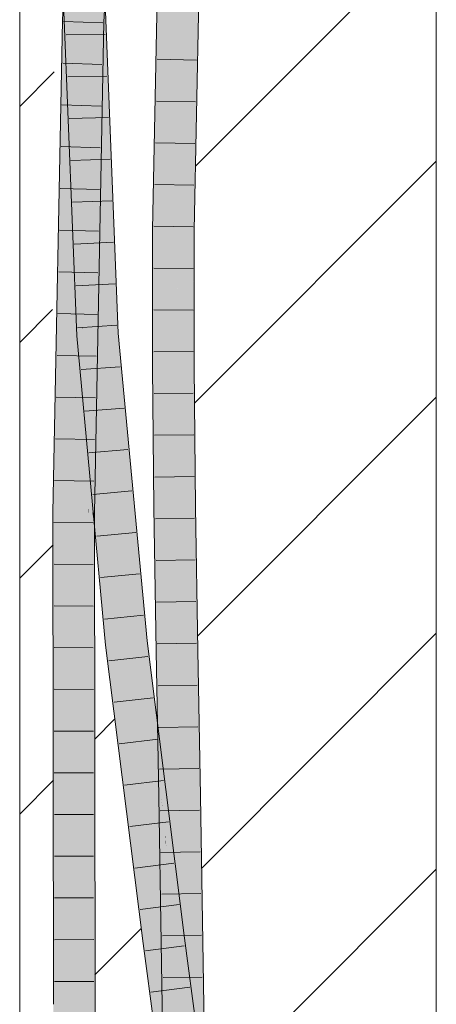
# Model space of a CAD drawing. Extents: x -620 to 3480, y 62 to 1112.
# Tile 134 of 256: x 199.99 to 202.49, y 718.19 to 724.09. Entities that reach past the tile are written whole.
import ezdxf
from ezdxf.lldxf.tags import DXFTag

# ---------------------------------------------------------------- set-up
doc = ezdxf.new("R2010")
doc.units = 0
doc.layers.get('0').update_dxf_attribs({"lineweight": 13})
doc.layers.add('E_Detail_Linie_Text_Bem', color=7, linetype='Continuous', lineweight=13)
for name, color, linetype, lineweight, true_color in [('E_Detail_Wandschraffur', 7, 'Continuous', 5, 0xc0c0c0), ('E_Leerrohr 25-A06GA2TQ8I', 7, 'Continuous', 9, 0xff8000), ('E_Leerrohr 25-Shading', 7, 'Continuous', 9, 0xff8000)]:
    doc.layers.add(name, color=color, linetype=linetype, lineweight=lineweight, true_color=true_color)
tags = doc.linetypes.add('fein_strichliert', pattern=[4, 1, -2, 1]).pattern_tags.tags
tags[8:9] = [DXFTag(74, 4), DXFTag(75, 0), DXFTag(340, '0'), DXFTag(46, 0.0), DXFTag(50, 0.0), DXFTag(44, 0.0), DXFTag(45, 0.0)]
tags[6:7] = [DXFTag(74, 4), DXFTag(75, 0), DXFTag(340, '0'), DXFTag(46, 0.0), DXFTag(50, 0.0), DXFTag(44, 0.0), DXFTag(45, 0.0)]
tags[4:5] = [DXFTag(74, 4), DXFTag(75, 0), DXFTag(340, '0'), DXFTag(46, 0.0), DXFTag(50, 0.0), DXFTag(44, 0.0), DXFTag(45, 0.0)]

# ---------------------------------------------------------------- blocks, each defined once
blk = doc.blocks.new('Shading-A06GA2BB8I', base_point=(200.3502, 737.7149))
at = {"layer": 'E_Leerrohr 25-Shading', "color": 30, "true_color": 0xf57b00}
for points in [[(200.5472, 727.1894), (200.3994, 724.5164), (200.4637, 724.0784), (200.4164, 724.0802)], [(200.5472, 727.1894), (200.4637, 724.0784), (200.6353, 727.1826)], [(200.3641, 725.1769), (200.371, 725.6034), (200.3054, 724.0844), (200.2978, 724.2795)], [(200.3641, 725.1769), (200.3054, 724.0844), (200.3362, 724.0833)], [(200.9512, 724.5557), (200.8629, 724.5586), (200.9168, 722.8311), (200.8284, 722.8323)], [(201.013, 724.5537), (200.9512, 724.5557), (200.9523, 722.8306), (200.9168, 722.8311)], [(201.0052, 722.8299), (201.0395, 724.5529), (200.9523, 722.8306), (201.013, 724.5537)], [(200.3446, 724.0829), (200.3464, 724.0829), (200.3492, 724.2531)], [(200.382, 724.2012), (200.3825, 724.2731), (200.3754, 724.0818)], [(200.2935, 724.2024), (200.287, 724.0851), (200.3005, 724.0846)], [(200.2973, 724.1387), (200.3005, 724.0846), (200.3008, 724.2023), (200.3054, 724.0844)], [(200.3392, 724.2019), (200.3362, 724.0833), (200.3478, 724.2018), (200.3446, 724.0829)], [(200.3503, 724.2017), (200.3464, 724.0829), (200.3786, 724.2013), (200.3754, 724.0818)], [(200.3483, 724.2017), (200.3464, 724.0829), (200.3503, 724.2017)], [(200.3754, 724.0818), (200.3798, 724.2013), (200.3786, 724.2013)], [(200.4164, 724.0802), (200.4117, 724.2008), (200.3754, 724.0818), (200.382, 724.2012)], [(200.299, 724.1387), (200.2978, 724.0949), (200.3406, 724.1389), (200.3564, 723.4168)], [(200.3564, 723.4168), (200.3576, 723.4028), (200.3406, 724.1389), (200.349, 724.1389)], [(200.3804, 724.139), (200.349, 724.1389), (200.383, 723.8848)], [(200.349, 724.1389), (200.3576, 723.4028), (200.3662, 723.3037)], [(200.383, 723.8848), (200.349, 724.1389), (200.3918, 723.0069), (200.3662, 723.3037)], [(200.3844, 724.139), (200.3804, 724.139), (200.3994, 723.7621), (200.383, 723.8848)], [(200.41, 724.1391), (200.3844, 724.139), (200.3994, 723.7621)], [(200.5495, 722.2093), (200.4728, 724.1393), (200.3994, 723.7621), (200.41, 724.1391)], [(200.2353, 721.1373), (200.287, 724.0851), (200.2328, 721.3193)], [(200.2353, 721.1373), (200.319, 721.8599), (200.287, 724.0851), (200.3237, 722.4668)], [(200.3251, 722.6593), (200.3072, 723.9564), (200.287, 724.0851), (200.3005, 724.0846)], [(200.3251, 722.6593), (200.287, 724.0851), (200.3237, 722.4668)], [(200.3576, 723.4028), (200.2978, 724.0949), (200.371, 722.25)], [(200.3072, 723.9564), (200.3054, 724.0844), (200.3005, 724.0846)], [(200.3362, 724.0833), (200.3054, 724.0844), (200.3251, 722.6593)], [(200.3446, 724.0829), (200.3362, 724.0833), (200.329, 722.3822), (200.3251, 722.6593)], [(200.3344, 721.993), (200.3464, 724.0829), (200.329, 722.3822), (200.3446, 724.0829)], [(200.406, 721.1357), (200.3754, 724.0818), (200.3463, 721.1363), (200.3344, 721.993)], [(200.3754, 724.0818), (200.3464, 724.0829), (200.3598, 723.287), (200.3418, 723.2863)], [(200.4164, 724.0802), (200.3754, 724.0818), (200.436, 722.6669), (200.406, 721.1357)], [(200.4637, 724.0784), (200.4164, 724.0802), (200.436, 722.6669)], [(200.4107, 722.7884), (200.3994, 723.7621), (200.3918, 723.0069), (200.383, 723.8848)], [(200.3994, 723.7621), (200.4083, 722.9989), (200.4613, 722.2034)], [(200.5495, 722.2093), (200.3994, 723.7621), (200.4613, 722.2034)], [(200.3662, 723.3037), (200.3576, 723.4028), (200.3795, 722.3647), (200.3586, 723.3152)], [(200.3586, 723.3152), (200.371, 722.25), (200.3795, 722.3647)], [(200.3662, 723.3037), (200.3795, 722.3647), (200.3841, 722.4279)], [(200.3841, 722.4279), (200.396, 722.5892), (200.3662, 723.3037), (200.3918, 723.0069)], [(200.3418, 723.2863), (200.3385, 722.7108), (200.3598, 723.287), (200.347, 722.6381)], [(200.396, 722.5892), (200.4107, 722.7884), (200.3918, 723.0069)], [(200.4083, 722.9989), (200.4107, 722.7884), (200.4613, 722.2034)], [(200.9168, 722.8311), (200.8284, 722.8323), (200.917, 722.0106), (200.8286, 722.0102)], [(200.9523, 722.8306), (200.9168, 722.8311), (200.9316, 722.0107), (200.917, 722.0106)], [(201.0053, 722.2568), (201.0052, 722.8299), (200.9378, 722.2562), (200.9523, 722.8306)], [(200.3999, 722.1994), (200.4175, 722.2006), (200.396, 722.5892), (200.4107, 722.7884)], [(200.4107, 722.7884), (200.4152, 722.4006), (200.4613, 722.2034), (200.4317, 722.2015)], [(200.3385, 722.7108), (200.3344, 721.993), (200.347, 722.6381)], [(200.3251, 722.6593), (200.3237, 722.4668), (200.329, 722.3822), (200.328, 722.2748)], [(200.3888, 722.1987), (200.3999, 722.1994), (200.3841, 722.4279), (200.396, 722.5892)], [(200.3237, 722.4668), (200.319, 721.8599), (200.328, 722.2748), (200.3247, 721.909)], [(200.3841, 722.4279), (200.3795, 722.3647), (200.3888, 722.1987), (200.3831, 722.1982)], [(200.328, 722.2748), (200.3344, 721.993), (200.329, 722.3822)], [(200.3795, 722.3647), (200.371, 722.25), (200.3831, 722.1982), (200.3731, 722.1976)], [(200.4152, 722.4006), (200.4175, 722.2006), (200.4317, 722.2015)], [(200.3247, 721.909), (200.3344, 721.993), (200.328, 722.2748)], [(200.9316, 722.0107), (201.0054, 722.011), (200.9378, 722.2562), (201.0053, 722.2568)], [(200.3831, 722.1982), (200.3731, 722.1976), (200.3941, 721.9734)], [(200.3941, 721.9734), (200.405, 721.8565), (200.3831, 722.1982), (200.3888, 722.1987)], [(200.3888, 722.1987), (200.405, 721.8565), (200.3999, 722.1994), (200.4175, 721.7234)], [(200.4175, 721.7234), (200.436, 721.526), (200.3999, 722.1994), (200.4175, 722.2006)], [(200.436, 721.526), (200.6345, 720.3547), (200.4175, 722.2006), (200.4317, 722.2015)], [(200.6345, 720.3547), (200.4613, 722.2034), (200.4317, 722.2015)], [(200.6467, 721.1718), (200.5495, 722.2093), (200.6345, 720.3547), (200.4613, 722.2034)], [(200.3176, 721.1365), (200.3344, 721.993), (200.3247, 721.909)], [(200.3344, 721.993), (200.3176, 721.1365), (200.3295, 721.1364)], [(200.3344, 721.993), (200.3295, 721.1364), (200.3463, 721.1363)], [(200.9216, 721.5237), (200.917, 722.0106), (200.8332, 721.5255), (200.8286, 722.0102)], [(200.9316, 722.0107), (200.917, 722.0106), (200.9216, 721.5237)], [(201.0134, 721.1687), (201.0054, 722.011), (200.9216, 721.5237), (200.9316, 722.0107)], [(200.3134, 721.1366), (200.3176, 721.1365), (200.319, 721.8599), (200.3247, 721.909)], [(200.319, 721.8599), (200.2353, 721.1373), (200.3134, 721.1366)], [(200.6345, 720.3547), (200.436, 721.526), (200.5466, 720.345)], [(200.925, 721.1676), (200.9216, 721.5237), (200.8366, 721.1665), (200.8332, 721.5255)], [(201.0134, 721.1687), (200.9216, 721.5237), (200.925, 721.1676)], [(200.2328, 721.3193), (200.2292, 721.1373), (200.2353, 721.1373)], [(200.6467, 721.1718), (200.6345, 720.3547), (200.6589, 720.3574)], [(200.7224, 720.3643), (200.6467, 721.1718), (200.6589, 720.3574)], [(200.925, 721.1676), (200.8366, 721.1665), (200.9382, 720.3079), (200.8498, 720.3064)], [(201.0134, 721.1687), (200.925, 721.1676), (201.0266, 720.3093), (200.9382, 720.3079)], [(200.2292, 721.1373), (200.2328, 718.3992), (200.2353, 721.1373)], [(200.2353, 721.1373), (200.2328, 718.3992), (200.3134, 721.1366), (200.3137, 721.0118)], [(200.3137, 721.0118), (200.3176, 721.1365), (200.3134, 721.1366)], [(200.3176, 721.1365), (200.3137, 721.0118), (200.3214, 718.1896)], [(200.3176, 721.1365), (200.3214, 718.1896), (200.3295, 721.1364), (200.3306, 718.1896)], [(200.3295, 721.1364), (200.3306, 718.1896), (200.3463, 721.1363), (200.3436, 718.1896)], [(200.3436, 718.1896), (200.4098, 718.1898), (200.3463, 721.1363), (200.406, 721.1357)], [(200.3137, 721.0118), (200.2328, 718.3992), (200.3214, 718.1896), (200.2331, 718.1893)], [(200.7971, 719.0642), (200.6345, 720.3547), (200.7084, 719.0609), (200.5466, 720.345)], [(200.7595, 720.0696), (200.7224, 720.3643), (200.7971, 719.0642), (200.6345, 720.3547)], [(200.9382, 720.3079), (200.8498, 720.3064), (200.9538, 719.4372), (200.8654, 719.4356)], [(201.0266, 720.3093), (200.9382, 720.3079), (201.0422, 719.4387), (200.9538, 719.4372)], [(200.8595, 718.5689), (200.7595, 720.0696), (200.7971, 719.0642)], [(200.8595, 718.5689), (200.9044, 718.5747), (200.7595, 720.0696), (200.8542, 719.3178)], [(200.8738, 719.137), (200.9692, 718.5613), (200.8654, 719.4356), (200.9538, 719.4372)], [(200.8738, 719.137), (200.8654, 719.4356), (200.8696, 719.1955)], [(201.0422, 719.4387), (200.9538, 719.4372), (201.0575, 718.5627), (200.9692, 718.5613)], [(200.9044, 718.5747), (200.9472, 718.5803), (200.8542, 719.3178)], [(200.8703, 719.1583), (200.8738, 719.137), (200.8696, 719.1955)], [(200.8703, 719.1583), (200.8808, 718.5599), (200.9151, 718.5604)], [(200.8738, 719.137), (200.8703, 719.1583), (200.9142, 718.5735)], [(200.9151, 718.5604), (200.9692, 718.5613), (200.9142, 718.5735), (200.8738, 719.137)], [(200.7719, 718.5576), (200.8595, 718.5689), (200.7084, 719.0609), (200.7954, 719.0641)], [(200.8595, 718.5689), (200.7971, 719.0642), (200.7954, 719.0641)], [(200.7719, 718.5576), (200.9728, 717.7169), (200.8595, 718.5689)], [(201.0614, 717.7209), (200.9472, 718.5803), (200.9728, 717.7169), (200.8595, 718.5689)], [(200.7719, 718.5576), (200.9703, 717.6461), (200.9728, 717.7169), (200.9752, 717.6464)], [(200.9703, 717.6461), (200.7719, 718.5576), (200.8938, 717.6406)], [(200.8932, 717.6851), (200.9685, 717.8324), (200.8808, 718.5599), (200.9151, 718.5604)], [(200.9685, 717.8324), (200.9792, 717.8533), (200.9151, 718.5604), (200.9692, 718.5613)], [(201.0676, 717.8529), (201.0575, 718.5627), (200.9792, 717.8533), (200.9692, 718.5613)], [(200.246, 715.0767), (200.3344, 715.0767), (200.2331, 718.1893), (200.3214, 718.1896)], [(200.3214, 718.1896), (200.3344, 715.0767), (200.3306, 718.1896)], [(200.3306, 718.1896), (200.3344, 715.0767), (200.3436, 718.1896)], [(200.3344, 715.0767), (200.4228, 715.0767), (200.3436, 718.1896), (200.4098, 718.1898)]]:
    blk.add_solid(points, dxfattribs=at)
at = {"layer": 'E_Leerrohr 25-Shading', "color": 34, "true_color": 0xb05800}
for points in [[(200.2978, 724.2795), (200.4056, 726.8024), (200.2504, 724.0865), (200.4099, 726.9698)], [(200.8372, 724.5594), (200.8263, 724.5598), (200.8138, 722.8325), (200.7918, 722.8328)], [(200.8284, 722.8323), (200.8629, 724.5586), (200.8138, 722.8325), (200.8372, 724.5594)], [(201.0467, 724.5526), (201.0395, 724.5529), (201.0052, 722.8299)], [(201.0069, 722.8299), (201.0533, 724.5524), (201.0052, 722.8299), (201.0467, 724.5526)], [(201.0069, 722.8299), (201.0098, 722.8298), (201.0533, 724.5524), (201.0575, 724.5522)], [(201.0098, 722.8298), (201.0364, 722.8295), (201.0575, 724.5522), (201.0719, 724.5518)], [(201.0418, 722.8294), (201.0761, 724.5516), (201.0364, 722.8295), (201.0719, 724.5518)], [(200.4803, 724.3788), (200.4637, 724.0784), (200.4804, 724.3799), (200.4826, 724.3797)], [(200.2978, 724.2795), (200.2504, 724.0865), (200.2794, 724.0854)], [(200.2905, 724.2024), (200.2794, 724.0854), (200.2935, 724.2024), (200.287, 724.0851)], [(200.4832, 724.0777), (200.4948, 724.1997), (200.4637, 724.0784), (200.4713, 724.2)], [(200.4948, 724.1997), (200.4832, 724.0777), (200.507, 724.1996), (200.5003, 724.077)], [(200.3365, 722.1952), (200.3725, 722.1976), (200.2594, 724.1386), (200.3719, 722.2176)], [(200.2594, 724.1386), (200.3719, 722.2176), (200.2978, 724.0949), (200.371, 722.25)], [(200.5193, 723.2634), (200.4728, 724.1393), (200.5495, 722.2093)], [(200.4872, 723.894), (200.4728, 724.1393), (200.5185, 723.2924), (200.5193, 723.2634)], [(200.4728, 724.1393), (200.4872, 723.894), (200.4745, 724.1393)], [(200.4872, 723.894), (200.4989, 724.1393), (200.4745, 724.1393)], [(200.4872, 723.894), (200.586, 722.2117), (200.4989, 724.1393), (200.5244, 723.7628)], [(200.5244, 723.7628), (200.5094, 724.1394), (200.4989, 724.1393)], [(200.287, 724.0851), (200.2094, 721.9937), (200.2267, 721.1374), (200.1926, 721.1377)], [(200.2504, 724.0865), (200.2094, 721.9937), (200.2794, 724.0854)], [(200.2094, 721.9937), (200.287, 724.0851), (200.2794, 724.0854)], [(200.287, 724.0851), (200.2267, 721.1374), (200.2328, 721.3193)], [(200.4569, 723.2901), (200.4624, 723.4554), (200.4482, 723.2899), (200.4637, 724.0784)], [(200.4832, 724.0777), (200.4637, 724.0784), (200.4624, 723.4554)], [(200.4707, 723.7044), (200.4663, 723.0408), (200.5003, 724.077), (200.4992, 724.0225)], [(200.4707, 723.7044), (200.5003, 724.077), (200.4832, 724.0777)], [(200.4663, 723.0408), (200.4594, 721.9924), (200.4992, 724.0225)], [(200.5748, 722.2109), (200.586, 722.2117), (200.4872, 723.894)], [(200.4622, 723.3564), (200.4612, 722.8883), (200.4707, 723.7044), (200.4663, 723.0408)], [(200.4707, 723.7044), (200.4624, 723.4554), (200.4622, 723.3564)], [(200.4593, 723.3626), (200.4191, 721.6816), (200.4624, 723.4554), (200.4192, 721.6782)], [(200.4624, 723.4554), (200.4192, 721.6782), (200.4622, 723.3564), (200.4203, 721.648)], [(200.4593, 723.3626), (200.436, 722.6669), (200.4191, 721.6816), (200.4175, 721.7234)], [(200.4622, 723.3564), (200.4219, 721.712), (200.4612, 722.8883)], [(200.436, 722.6669), (200.4569, 723.2901), (200.4482, 723.2899)], [(200.5193, 723.2634), (200.5521, 722.6472), (200.5185, 723.2924)], [(200.5521, 722.6472), (200.5193, 723.2634), (200.5617, 722.2101), (200.5495, 722.2093)], [(200.4612, 722.8883), (200.4594, 721.9924), (200.4663, 723.0408)], [(200.4612, 722.8883), (200.4219, 721.712), (200.4268, 721.4704), (200.4203, 721.648)], [(200.4612, 722.8883), (200.4268, 721.4704), (200.4594, 721.9924)], [(200.8138, 722.8325), (200.7918, 722.8328), (200.8226, 722.0101), (200.792, 722.01)], [(200.8286, 722.0102), (200.8284, 722.8323), (200.8226, 722.0101), (200.8138, 722.8325)], [(201.0069, 722.8299), (201.0052, 722.8299), (201.0053, 722.2568)], [(201.0053, 722.2568), (201.0078, 722.2349), (201.0069, 722.8299), (201.0098, 722.8298)], [(201.0098, 722.8298), (201.0079, 722.257), (201.0364, 722.8295), (201.0345, 722.2573)], [(201.042, 722.0112), (201.0418, 722.8294), (201.0337, 722.0112), (201.0364, 722.8295)], [(200.5617, 722.2101), (200.5748, 722.2109), (200.5521, 722.6472)], [(200.3719, 722.2176), (200.3731, 722.1976), (200.371, 722.25)], [(201.0054, 722.011), (201.0071, 722.011), (201.0053, 722.2568), (201.0078, 722.2349)], [(201.0071, 722.011), (201.0337, 722.0112), (201.0078, 722.2349)], [(201.0079, 722.257), (201.0078, 722.2349), (201.0345, 722.2573), (201.0337, 722.0112)], [(200.4132, 721.5821), (200.3725, 722.1976), (200.4341, 721.1537), (200.3365, 722.1952)], [(200.3725, 722.1976), (200.3731, 722.1976), (200.3719, 722.2176)], [(200.3725, 722.1976), (200.4132, 721.5821), (200.3731, 722.1976), (200.4123, 721.6014)], [(200.3941, 721.9734), (200.3731, 722.1976), (200.3974, 721.9054)], [(200.3974, 721.9054), (200.3731, 722.1976), (200.4123, 721.6014)], [(200.5617, 722.2101), (200.5495, 722.2093), (200.6019, 721.7479)], [(200.6019, 721.7479), (200.5495, 722.2093), (200.6236, 721.4991), (200.6467, 721.1718)], [(200.5748, 722.2109), (200.5617, 722.2101), (200.6786, 721.0737), (200.6019, 721.7479)], [(200.6311, 721.7308), (200.586, 722.2117), (200.5748, 722.2109)], [(200.5748, 722.2109), (200.6786, 721.0737), (200.6306, 721.7345)], [(200.4348, 721.2563), (200.4594, 721.9924), (200.4268, 721.4704)], [(200.4594, 721.9924), (200.4348, 721.2563), (200.4426, 721.1354), (200.4392, 721.1354)], [(200.8366, 721.1665), (200.8332, 721.5255), (200.792, 722.01), (200.8226, 722.0101)], [(200.8053, 721.1661), (200.8366, 721.1665), (200.797, 721.4783), (200.792, 722.01)], [(200.8332, 721.5255), (200.8286, 722.0102), (200.8226, 722.0101)], [(201.0071, 722.011), (201.0054, 722.011), (201.0137, 721.1687), (201.0134, 721.1687)], [(201.0375, 721.169), (201.0337, 722.0112), (201.0137, 721.1687), (201.0071, 722.011)], [(201.05, 721.1692), (201.042, 722.0112), (201.0375, 721.169), (201.0337, 722.0112)], [(200.4072, 721.8101), (200.3941, 721.9734), (200.4097, 721.7573), (200.3974, 721.9054)], [(200.3941, 721.9734), (200.4631, 721.1161), (200.405, 721.8565), (200.4573, 721.2042)], [(200.4123, 721.6014), (200.4243, 721.4504), (200.3974, 721.9054), (200.4097, 721.7573)], [(200.405, 721.8565), (200.4573, 721.2042), (200.4175, 721.7234), (200.456, 721.2237)], [(200.4271, 721.5493), (200.4216, 721.6315), (200.4097, 721.7573), (200.4072, 721.8101)], [(200.4243, 721.4504), (200.4792, 720.7618), (200.4097, 721.7573), (200.4271, 721.5493)], [(200.4175, 721.7234), (200.406, 721.1357), (200.4191, 721.6816)], [(200.456, 721.2237), (200.436, 721.526), (200.4175, 721.7234)], [(200.7224, 720.3643), (200.7299, 720.3651), (200.6019, 721.7479), (200.6786, 721.0737)], [(200.6306, 721.7345), (200.6503, 721.4637), (200.7588, 720.3683), (200.6928, 720.9487)], [(200.6306, 721.7345), (200.7588, 720.3683), (200.6311, 721.7308)], [(200.4191, 721.6816), (200.406, 721.1357), (200.4192, 721.6782)], [(200.4192, 721.6782), (200.406, 721.1357), (200.4203, 721.648), (200.4088, 721.1818)], [(200.4203, 721.648), (200.4088, 721.1818), (200.4268, 721.4704)], [(200.4123, 721.6014), (200.4132, 721.5821), (200.4298, 721.335), (200.4303, 721.3238)], [(200.4243, 721.4504), (200.4123, 721.6014), (200.4298, 721.335)], [(200.4594, 720.8839), (200.4132, 721.5821), (200.4341, 721.1537)], [(200.4271, 721.5493), (200.4631, 721.1161), (200.4216, 721.6315)], [(200.4631, 721.1161), (200.4271, 721.5493), (200.4917, 720.6845), (200.4792, 720.7618)], [(200.436, 721.526), (200.456, 721.2236), (200.5466, 720.345), (200.5029, 720.6154)], [(200.4077, 721.1357), (200.4268, 721.4704), (200.4088, 721.1818)], [(200.4077, 721.1357), (200.4307, 721.1355), (200.4268, 721.4704), (200.4348, 721.2563)], [(200.6467, 721.1718), (200.7224, 720.3643), (200.6236, 721.4991)], [(200.6503, 721.4637), (200.6786, 721.0737), (200.6928, 720.9487)], [(200.7986, 721.3169), (200.8027, 721.1661), (200.797, 721.4783), (200.8053, 721.1661)], [(200.4594, 720.8839), (200.4792, 720.7618), (200.4298, 721.335), (200.4243, 721.4504)], [(200.2267, 721.1374), (200.2292, 721.1373), (200.2328, 721.3193)], [(200.4303, 721.3238), (200.4594, 720.8839), (200.4298, 721.335)], [(200.8, 721.1661), (200.8027, 721.1661), (200.7986, 721.3169)], [(200.4348, 721.2563), (200.4307, 721.1355), (200.4392, 721.1354)], [(200.456, 721.2236), (200.4917, 720.6845), (200.5029, 720.6154)], [(200.4088, 721.1818), (200.406, 721.1357), (200.4077, 721.1357)], [(200.8027, 721.1661), (200.8, 721.1661), (200.8306, 720.3061), (200.8132, 720.3058)], [(200.8306, 720.3061), (200.8324, 720.3061), (200.8027, 721.1661), (200.8053, 721.1661)], [(200.8324, 720.3061), (200.8498, 720.3064), (200.8053, 721.1661), (200.8366, 721.1665)], [(201.0375, 721.169), (201.0134, 721.1687), (201.0457, 720.3096), (201.0266, 720.3093)], [(201.0632, 720.3099), (201.05, 721.1692), (201.0457, 720.3096), (201.0375, 721.169)], [(200.1926, 721.1377), (200.1964, 718.1892), (200.2328, 718.3992), (200.2331, 718.1893)], [(200.1926, 721.1377), (200.2328, 718.3992), (200.2267, 721.1374)], [(200.2328, 718.3992), (200.2292, 721.1373), (200.2267, 721.1374)], [(200.4077, 721.1357), (200.406, 721.1357), (200.4098, 718.1898)], [(200.4307, 721.1355), (200.4077, 721.1357), (200.4373, 718.1899), (200.4098, 718.1898)], [(200.4307, 721.1355), (200.4427, 721.0623), (200.4392, 721.1354)], [(200.4307, 721.1355), (200.4373, 718.1899), (200.4427, 721.0623), (200.4464, 718.1899)], [(200.4427, 721.0623), (200.4426, 721.1354), (200.4392, 721.1354)], [(200.6786, 721.0737), (200.7299, 720.3651), (200.6928, 720.9487), (200.7408, 720.3663)], [(200.7408, 720.3663), (200.7588, 720.3683), (200.6928, 720.9487)], [(200.4594, 720.8839), (200.4992, 720.459), (200.4792, 720.7618)], [(200.4992, 720.459), (200.4917, 720.6845), (200.4792, 720.7618)], [(200.4992, 720.459), (200.5103, 720.3411), (200.4917, 720.6845), (200.5144, 720.3415)], [(200.4917, 720.6845), (200.5144, 720.3415), (200.5029, 720.6154), (200.5239, 720.3425)], [(200.5239, 720.3425), (200.5466, 720.345), (200.5029, 720.6154)], [(200.5144, 720.3415), (200.5103, 720.3411), (200.5244, 720.2288)], [(200.5244, 720.2288), (200.5631, 719.9673), (200.5144, 720.3415), (200.5239, 720.3425)], [(200.5239, 720.3425), (200.7084, 719.0609), (200.5466, 720.345)], [(200.5239, 720.3425), (200.5631, 719.9673), (200.7084, 719.0609), (200.5861, 719.8121)], [(200.7299, 720.3651), (200.7224, 720.3643), (200.7595, 720.0696)], [(200.7299, 720.3651), (200.8447, 719.4224), (200.7408, 720.3663)], [(200.7508, 720.1567), (200.863, 719.2563), (200.7299, 720.3651), (200.8447, 719.4224)], [(200.8447, 719.4224), (200.7588, 720.3683), (200.7408, 720.3663)], [(200.7588, 720.3683), (200.8447, 719.4224), (200.8116, 719.9489), (200.8503, 719.3765)], [(200.8352, 719.6764), (200.8608, 719.4355), (200.8132, 720.3058), (200.8306, 720.3061)], [(200.8352, 719.6764), (200.8132, 720.3058), (200.8209, 719.8748)], [(200.8608, 719.4355), (200.8616, 719.4355), (200.8306, 720.3061), (200.8324, 720.3061)], [(200.8616, 719.4355), (200.8654, 719.4356), (200.8324, 720.3061), (200.8498, 720.3064)], [(201.0457, 720.3096), (201.0266, 720.3093), (201.0559, 719.439), (201.0422, 719.4387)], [(201.0788, 719.4394), (201.0632, 720.3099), (201.0559, 719.439), (201.0457, 720.3096)], [(200.5631, 719.9673), (200.5244, 720.2288), (200.5912, 719.6984)], [(200.7508, 720.1567), (200.7595, 720.0696), (200.8469, 719.3852), (200.8542, 719.3178)], [(200.5861, 719.8121), (200.5631, 719.9673), (200.5672, 719.928)], [(200.5912, 719.6984), (200.5861, 719.8121), (200.5672, 719.928)], [(200.8503, 719.3765), (200.9472, 718.5803), (200.8116, 719.9489), (200.915, 719.1285)], [(200.8223, 719.7972), (200.8352, 719.6764), (200.8209, 719.8748)], [(200.5861, 719.8121), (200.7495, 718.5546), (200.7719, 718.5576)], [(200.5861, 719.8121), (200.5912, 719.6984), (200.7495, 718.5546), (200.6565, 719.1804)], [(200.5861, 719.8121), (200.7719, 718.5576), (200.7084, 719.0609)], [(200.8223, 719.7972), (200.8288, 719.4349), (200.8495, 719.4353)], [(200.8495, 719.4353), (200.8525, 719.4354), (200.8223, 719.7972), (200.8352, 719.6764)], [(200.8525, 719.4354), (200.8608, 719.4355), (200.8352, 719.6764)], [(200.8288, 719.4349), (200.8703, 719.1587), (200.8495, 719.4353)], [(200.8808, 718.5599), (200.8288, 719.4349), (200.8442, 718.5593)], [(200.8288, 719.4349), (200.8808, 718.5599), (200.8703, 719.1587), (200.8703, 719.1583)], [(200.8447, 719.4224), (200.8511, 719.3639), (200.8503, 719.3765)], [(200.8495, 719.4353), (200.8703, 719.1587), (200.8525, 719.4354), (200.8685, 719.2122)], [(200.8685, 719.2122), (200.8608, 719.4355), (200.8525, 719.4354)], [(200.8616, 719.4355), (200.8608, 719.4355), (200.8696, 719.1955), (200.8685, 719.2122)], [(200.8696, 719.1955), (200.8654, 719.4356), (200.8616, 719.4355)], [(201.0559, 719.439), (201.0422, 719.4387), (201.0659, 718.5629), (201.0575, 718.5627)], [(201.0941, 718.5633), (201.0788, 719.4394), (201.0659, 718.5629), (201.0559, 719.439)], [(200.8469, 719.3852), (200.8542, 719.3178), (200.863, 719.2563), (200.8696, 719.1955)], [(200.8511, 719.3639), (200.863, 719.2563), (200.8503, 719.3765), (200.9472, 718.5803)], [(200.8696, 719.1955), (200.9472, 718.5803), (200.863, 719.2563)], [(200.6565, 719.1804), (200.7355, 718.5529), (200.7495, 718.5546)], [(200.8685, 719.2122), (200.8703, 719.1583), (200.8696, 719.1955)], [(200.9608, 718.7648), (200.915, 719.1285), (200.9528, 718.7644)], [(200.915, 719.1285), (200.9472, 718.5803), (200.9716, 718.5834)], [(200.9716, 718.5834), (200.9835, 718.585), (200.9528, 718.7644), (200.9608, 718.7648)], [(201.0749, 717.6415), (200.9716, 718.5834), (201.0614, 717.7209), (200.9472, 718.5803)], [(201.0428, 718.1387), (200.9835, 718.585), (201.0206, 718.1372), (200.9716, 718.5834)], [(200.7355, 718.5529), (200.8617, 717.6044), (200.7495, 718.5546), (200.8631, 717.6045)], [(200.7495, 718.5546), (200.8938, 717.6406), (200.7719, 718.5576)], [(200.7495, 718.5546), (200.8631, 717.6045), (200.8974, 717.6136), (200.8982, 717.6071)], [(200.7495, 718.5546), (200.8974, 717.6136), (200.8938, 717.6406)], [(200.8808, 718.5599), (200.8442, 718.5593), (200.8925, 717.6851), (200.8566, 717.6848)], [(200.8932, 717.6851), (200.8808, 718.5599), (200.8925, 717.6851)], [(201.0676, 717.8529), (201.0659, 718.5629), (201.0575, 718.5627)], [(201.1065, 717.6873), (201.0941, 718.5633), (201.0733, 717.687), (201.0659, 718.5629)], [(201.0676, 717.8529), (201.0713, 717.7448), (201.0659, 718.5629), (201.0722, 717.8259)], [(200.2094, 715.0767), (200.246, 715.0767), (200.1964, 718.1892), (200.2331, 718.1893)], [(200.4373, 718.1899), (200.4098, 718.1898), (200.4312, 715.0767), (200.4108, 717.9549)], [(200.4373, 718.1899), (200.4312, 715.0767), (200.4594, 715.0767)], [(200.4594, 715.0767), (200.4464, 718.1899), (200.4373, 718.1899)]]:
    blk.add_solid(points, dxfattribs=at)
blk = doc.blocks.new('Referenz-A06GA2TW8I')
at = {"layer": 'E_Detail_Linie_Text_Bem', "linetype": 'Continuous', "ltscale": 0.13}
for p, q in [((202.4944, 738.7306), (202.4944, 698.7306)), ((199.9944, 698.7306), (199.9944, 726.7306))]:
    blk.add_line(p, q, dxfattribs=at)
at = {"layer": 'E_Detail_Wandschraffur', "linetype": 'fein_strichliert', "ltscale": 0.13}
for p, q in [((201.0494, 723.2118), (202.4944, 724.6568)), ((199.9944, 722.1568), (200.191, 722.3534)), ((201.0619, 720.3958), (202.4944, 721.8284)), ((200.4444, 719.7783), (200.5658, 719.8998)), ((199.9944, 719.3284), (200.1981, 719.5321)), ((201.1121, 717.6176), (202.4944, 718.9999))]:
    blk.add_line(p, q, dxfattribs=at)
at = {"layer": 'E_Detail_Wandschraffur', "linetype": 'ByBlock', "ltscale": 0.13}
for p, q in [((199.9944, 723.571), (200.2014, 723.778)), ((201.0441, 721.7922), (202.4944, 723.2426)), ((199.9944, 720.7426), (200.1946, 720.9427)), ((201.0864, 719.0061), (202.4944, 720.4141)), ((200.4462, 718.366), (200.7241, 718.6438))]:
    blk.add_line(p, q, dxfattribs=at)
at = {"layer": 'E_Leerrohr 25-A06GA2TQ8I', "linetype": 'Continuous', "ltscale": 0.13}
for p, q in [((200.2504, 724.0865), (200.4226, 727.1991)), ((200.5003, 724.077), (200.6718, 727.1797)), ((200.8263, 724.5598), (200.7918, 722.8328)), ((201.0761, 724.5516), (201.0418, 722.8294)), ((200.2594, 724.1386), (200.3366, 722.1952)), ((200.5094, 724.1394), (200.586, 722.2117)), ((200.1926, 721.1377), (200.2504, 724.0865)), ((200.4927, 724.0716), (200.2578, 724.0805)), ((200.4426, 721.1354), (200.5003, 724.077)), ((200.2724, 723.9994), (200.5074, 724.0012)), ((200.4878, 723.8219), (200.2529, 723.8302)), ((200.8197, 723.8534), (201.0546, 723.8476)), ((200.2824, 723.7487), (200.5173, 723.7524)), ((200.8147, 723.6031), (201.0496, 723.598)), ((200.4829, 723.5723), (200.248, 723.58)), ((200.2923, 723.4979), (200.5272, 723.5035)), ((200.8097, 723.3528), (201.0447, 723.3483)), ((200.478, 723.3226), (200.2431, 723.3298)), ((200.3023, 723.2472), (200.5371, 723.2547)), ((200.4731, 723.0729), (200.2382, 723.0795)), ((200.8047, 723.1026), (201.0397, 723.0987)), ((200.3122, 722.9964), (200.547, 723.0058)), ((200.4682, 722.8233), (200.2333, 722.8293)), ((200.7918, 722.8328), (200.792, 722.01)), ((200.7997, 722.8523), (201.0347, 722.8491)), ((201.0418, 722.8294), (201.042, 722.0112)), ((200.3222, 722.7457), (200.5569, 722.757)), ((200.7994, 722.6017), (201.0344, 722.5997)), ((200.4633, 722.5736), (200.2284, 722.5791)), ((200.3321, 722.4949), (200.5668, 722.5081)), ((200.7994, 722.351), (201.0344, 722.3504)), ((200.4584, 722.3239), (200.2235, 722.3288)), ((200.3421, 722.2441), (200.5766, 722.2593)), ((200.3366, 722.1952), (200.5102, 720.3411)), ((200.586, 722.2117), (200.7588, 720.3683)), ((200.4535, 722.0743), (200.2185, 722.0786)), ((200.7995, 722.1004), (201.0345, 722.101)), ((200.3629, 721.9943), (200.5973, 722.0109)), ((200.792, 722.01), (200.8, 721.166)), ((201.042, 722.0112), (201.05, 721.1692)), ((200.4486, 721.8246), (200.2136, 721.8283)), ((200.801, 721.85), (201.036, 721.8515)), ((200.3863, 721.7447), (200.6206, 721.7627)), ((200.4437, 721.5749), (200.2087, 721.5781)), ((200.8034, 721.5997), (201.0384, 721.6017)), ((200.4096, 721.4951), (200.6438, 721.5145)), ((200.8058, 721.3495), (201.0408, 721.352)), ((200.4388, 721.3253), (200.2038, 721.3279)), ((200.433, 721.2456), (200.6671, 721.2662)), ((200.8, 721.166), (200.8132, 720.3058)), ((201.05, 721.1692), (201.0632, 720.3099)), ((200.1964, 718.1892), (200.1926, 721.1377)), ((200.4464, 718.1899), (200.4426, 721.1354)), ((200.4352, 721.0756), (200.2002, 721.0776)), ((200.8085, 721.0992), (201.0435, 721.1022)), ((200.4564, 720.996), (200.6904, 721.018)), ((200.4355, 720.8257), (200.2005, 720.8275)), ((200.8124, 720.8491), (201.0474, 720.8524)), ((200.4798, 720.7464), (200.7136, 720.7698)), ((200.4358, 720.5758), (200.2008, 720.5774)), ((200.8162, 720.599), (201.0512, 720.6026)), ((200.5032, 720.4968), (200.7369, 720.5215)), ((200.5102, 720.3411), (200.7356, 718.5528)), ((200.7588, 720.3683), (200.9835, 718.5849)), ((200.82, 720.3489), (201.055, 720.3528)), ((200.4362, 720.3259), (200.2012, 720.3273)), ((200.8132, 720.3058), (200.8288, 719.435)), ((201.0632, 720.3099), (201.0788, 719.4394)), ((200.5296, 720.2477), (200.7631, 720.2735)), ((200.8244, 720.0989), (201.0594, 720.1029)), ((200.4365, 720.076), (200.2015, 720.0772)), ((200.5609, 719.9993), (200.7944, 720.0258)), ((200.4368, 719.8261), (200.2018, 719.8271)), ((200.8289, 719.8489), (201.0639, 719.8529)), ((200.5922, 719.751), (200.8256, 719.7781)), ((200.4371, 719.5763), (200.2021, 719.5769)), ((200.8334, 719.5989), (201.0684, 719.603)), ((200.6234, 719.5026), (200.8568, 719.5303)), ((200.8288, 719.435), (200.8442, 718.5593)), ((201.0788, 719.4394), (201.0941, 718.5633)), ((200.8378, 719.3489), (201.0728, 719.3531)), ((200.4375, 719.3264), (200.2025, 719.3268)), ((200.6547, 719.2542), (200.888, 719.2826)), ((200.8422, 719.099), (201.0772, 719.103)), ((200.4378, 719.0765), (200.2028, 719.0767)), ((200.686, 719.0059), (200.9192, 719.0349)), ((200.4381, 718.8266), (200.2031, 718.8266)), ((200.8466, 718.8491), (201.0816, 718.853)), ((200.7173, 718.7575), (200.9504, 718.7872)), ((200.4384, 718.5767), (200.2034, 718.5765)), ((200.851, 718.5992), (201.086, 718.603)), ((200.9835, 718.5849), (201.2161, 716.8351)), ((200.7356, 718.5528), (200.9674, 716.8094)), ((200.7489, 718.5093), (200.982, 718.5394)), ((200.8442, 718.5593), (200.8565, 717.6848)), ((201.0941, 718.5633), (201.1065, 717.6873)), ((200.8546, 718.3494), (201.0896, 718.3528)), ((200.4388, 718.3269), (200.2038, 718.3263)), ((200.7818, 718.262), (201.015, 718.2911)), ((200.4594, 715.0766), (200.4464, 718.1899))]:
    blk.add_line(p, q, dxfattribs=at)

msp = doc.modelspace()

# ---------------------------------------------------------------- block references
at = {"color": 8, "lineweight": 25, "ltscale": 0.25, "true_color": 0x808080}
msp.add_blockref('Referenz-A06GA2TW8I', (0, 0), dxfattribs=at)
msp.add_blockref('Shading-A06GA2BB8I', (200.3502, 737.7149))

doc.saveas('drawing.dxf')
